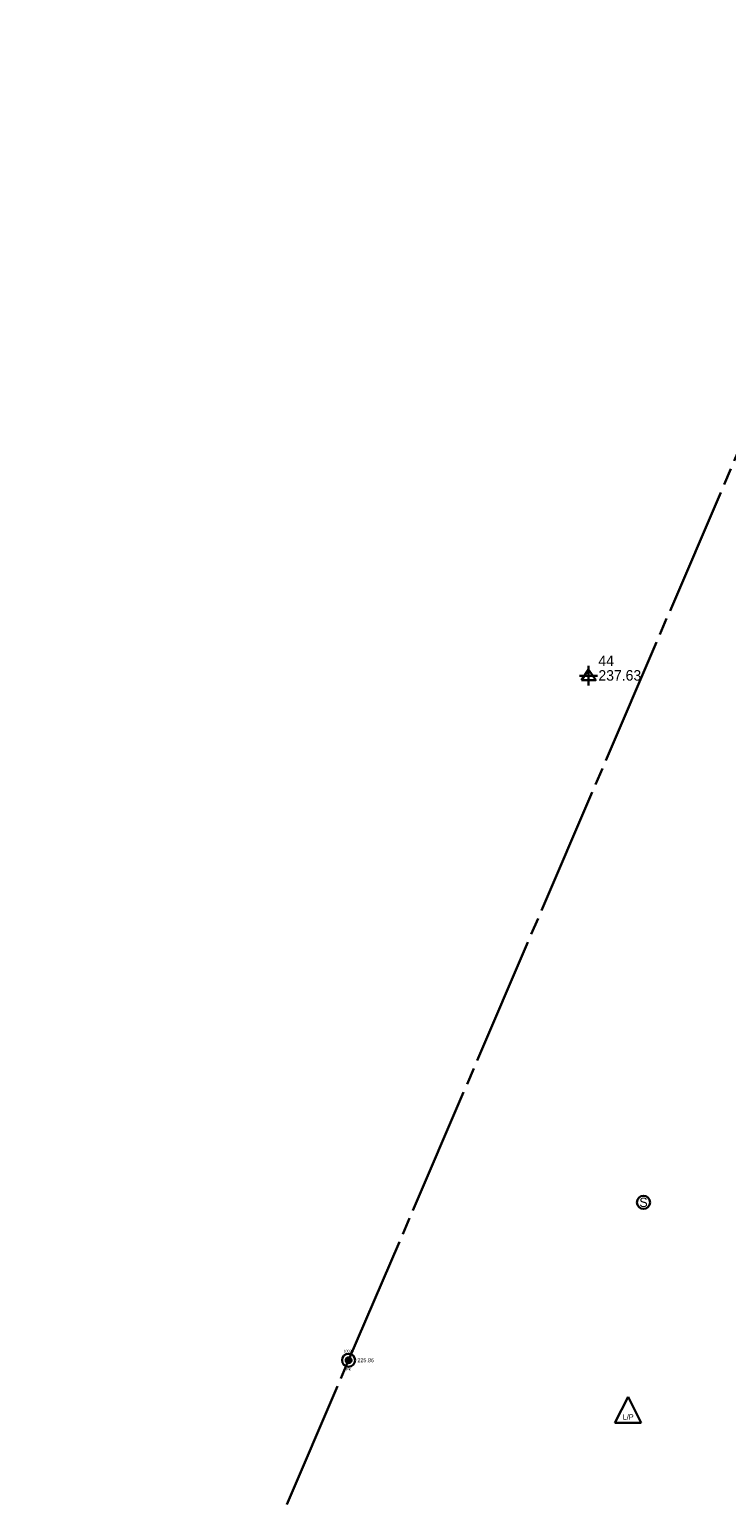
# Model space of a CAD drawing. Extents: x 817093 to 1967201, y 332401 to 800054.
# Tile 76 of 256: x 1961371 to 1961637, y 798835 to 799398. Entities that reach past the tile are written whole.
import ezdxf
from ezdxf.enums import TextEntityAlignment as Align

# ---------------------------------------------------------------- set-up
doc = ezdxf.new("R2010")
doc.units = 0
doc.header["$MEASUREMENT"] = 0
doc.linetypes.add('R W OR PROPERTY LINE', pattern=[62.339, 49.215, -3.281, 6.562, -3.281])
for name, color, linetype, lineweight in [('RD_EX_DV_Prop', 7, 'R W OR PROPERTY LINE', 30), ('RD_EX_DV_Prop_txCode', 7, 'Continuous', 0), ('RD_EX_DV_PropPin', 7, 'Continuous', 30), ('RD_EX_SU_Sewer', 6, 'Continuous', 30), ('RD_EX_TX_DV_Prop_ELEV', 254, 'Continuous', 0), ('RD_EX_UT', 12, 'Continuous', 30), ('RD_HC_Data', 120, 'Continuous', 40), ('RD_SMD_Locator', 7, 'Continuous', 0)]:
    doc.layers.add(name, color=color, linetype=linetype, lineweight=lineweight)
doc.styles.add('Style-font001', font='font001.shx')
doc.styles.add('Style-font023', font='font023.shx')

# ---------------------------------------------------------------- blocks, each defined once
blk = doc.blocks.new('CIRCLE-IP')
at = {"layer": 'RD_EX_DV_PropPin'}
for p, q in [((-1.05, -0.28), (-1.05, 0.28)), ((-1, -0.43), (-1, 0.43)), ((-0.95, -0.53), (-0.95, 0.53)), ((-0.9, -0.61), (-0.9, 0.61)), ((-0.85, -0.68), (-0.85, 0.68)), ((-0.8, -0.74), (-0.8, 0.74)), ((-0.75, -0.79), (-0.75, 0.79)), ((-0.7, -0.83), (-0.7, 0.83)), ((-0.65, -0.87), (-0.65, 0.87)), ((-0.6, -0.91), (-0.6, 0.91)), ((-0.55, -0.94), (-0.55, 0.94)), ((-0.5, -0.96), (-0.5, 0.96)), ((-0.45, -0.99), (-0.45, 0.99)), ((-0.4, -1.01), (-0.4, 1.01)), ((-0.35, -1.03), (-0.35, 1.03)), ((-0.3, -1.04), (-0.3, 1.04)), ((-0.25, -1.06), (-0.25, 1.06)), ((-0.2, -1.07), (-0.2, 1.07)), ((-0.15, -1.08), (-0.15, 1.08)), ((-0.1, -1.08), (-0.1, 1.08)), ((-0.05, -1.09), (-0.05, 1.09)), ((0, -1.09), (0, 1.09)), ((0.05, -1.09), (0.05, 1.09)), ((0.1, -1.08), (0.1, 1.08)), ((0.15, -1.08), (0.15, 1.08)), ((0.2, -1.07), (0.2, 1.07)), ((0.25, -1.06), (0.25, 1.06)), ((0.3, -1.04), (0.3, 1.04)), ((0.35, -1.03), (0.35, 1.03)), ((0.4, -1.01), (0.4, 1.01)), ((0.45, -0.99), (0.45, 0.99)), ((0.5, -0.96), (0.5, 0.96)), ((0.55, -0.94), (0.55, 0.94)), ((0.6, -0.91), (0.6, 0.91)), ((0.65, -0.87), (0.65, 0.87)), ((0.7, -0.83), (0.7, 0.83)), ((0.75, -0.79), (0.75, 0.79)), ((0.8, -0.74), (0.8, 0.74)), ((0.85, -0.68), (0.85, 0.68)), ((0.9, -0.61), (0.9, 0.61)), ((0.95, -0.53), (0.95, 0.53)), ((1, -0.43), (1, 0.43)), ((1.05, -0.28), (1.05, 0.28))]:
    blk.add_line(p, q, dxfattribs=at)
for radius in [2.5, 1.09]:
    blk.add_circle((0, 0), radius, dxfattribs=at)
blk = doc.blocks.new('SURVPN-CIRCLE-IP')
at = {"layer": 'RD_SMD_Locator'}
blk.add_circle((0, 0), 0.15, dxfattribs=at)
at = {"layer": 'RD_EX_DV_PropPin'}
blk.add_blockref('CIRCLE-IP', (0, 0), dxfattribs=at)
blk = doc.blocks.new('LP')
at = {"layer": 'RD_EX_UT', "color": 12, "lineweight": 30}
for p, q in [((-5, -3.72), (0, 6.28)), ((0, 6.28), (5, -3.72)), ((-5, -3.72), (5, -3.72))]:
    blk.add_line(p, q, dxfattribs=at)
at = {"layer": 'RD_EX_UT', "color": 12, "lineweight": 30, "style": 'Style-font023'}
blk.add_text('L/P', height=2, dxfattribs=at).set_placement((0.07, -2.44), align=Align.CENTER)
blk = doc.blocks.new('NEWTRI')
at = {"layer": 'RD_HC_Data', "color": 216, "linetype": 'Continuous', "lineweight": 30}
for p, q in [((0.91, 0), (-0.91, 0)), ((0, 1), (0, -1))]:
    blk.add_line(p, q, dxfattribs=at)
at = {"layer": 'RD_HC_Data', "color": 216, "linetype": 'Continuous', "lineweight": 30, "flags": 128}
blk.add_lwpolyline([(-0.73, -0.45), (0, 0.64), (0.73, -0.45), (-0.73, -0.45)], dxfattribs=at)
blk = doc.blocks.new('SUE_SMH_2')
at = {"layer": 'RD_EX_SU_Sewer'}
blk.add_circle((0, 0), 2.5, dxfattribs=at)
at = {"layer": 'RD_EX_SU_Sewer', "style": 'Style-font001'}
blk.add_text('S', height=3.57, dxfattribs=at).set_placement((0, 0), align=Align.MIDDLE_CENTER)

msp = doc.modelspace()

# ---------------------------------------------------------------- linework, layer by layer
at = {"layer": 'RD_EX_DV_Prop'}
for p, q in [((1961492.863, 798889.066), (1961710.904, 799397.738)), ((1961370.943, 798604.728), (1961492.863, 798889.066))]:
    msp.add_line(p, q, dxfattribs=at)

# ---------------------------------------------------------------- block references
at = {"layer": 'RD_EX_SU_Sewer'}
msp.add_blockref('SUE_SMH_2', (1961605.528, 798949.432), dxfattribs=at)
at = {"layer": 'RD_EX_UT', "color": 12, "lineweight": 30}
msp.add_blockref('LP', (1961599.626, 798868.865), dxfattribs=at)
at = {"layer": 'RD_HC_Data', "color": 216, "linetype": 'Continuous', "lineweight": 30, "xscale": 3.75, "yscale": 3.75, "zscale": 3.75}
msp.add_blockref('NEWTRI', (1961584.55, 799150.7), dxfattribs=at)
at = {"layer": 'RD_SMD_Locator'}
msp.add_blockref('SURVPN-CIRCLE-IP', (1961492.863, 798889.066), dxfattribs=at)

# ---------------------------------------------------------------- texts
at = {"layer": 'RD_EX_DV_Prop_txCode', "style": 'Style-font001'}
msp.add_text('10024', height=1, dxfattribs=at).set_placement((1961492.863, 798892.066), align=Align.CENTER)
msp.add_text('PK', height=1, dxfattribs=at).set_placement((1961492.863, 798886.066), align=Align.TOP_CENTER)
at = {"layer": 'RD_EX_TX_DV_Prop_ELEV', "style": 'Style-font001'}
msp.add_text('225.86', height=1.5, dxfattribs=at).set_placement((1961499.383, 798889.066), align=Align.MIDDLE_CENTER)
at = {"layer": 'RD_HC_Data', "color": 216, "linetype": 'Continuous', "lineweight": 30, "style": 'Style-font023'}
for s, p in [('44', (1961588.3, 799154.45)), ('237.63', (1961588.3, 799148.85))]:
    msp.add_text(s, height=4, dxfattribs=at).set_placement(p)

doc.saveas('drawing.dxf')
